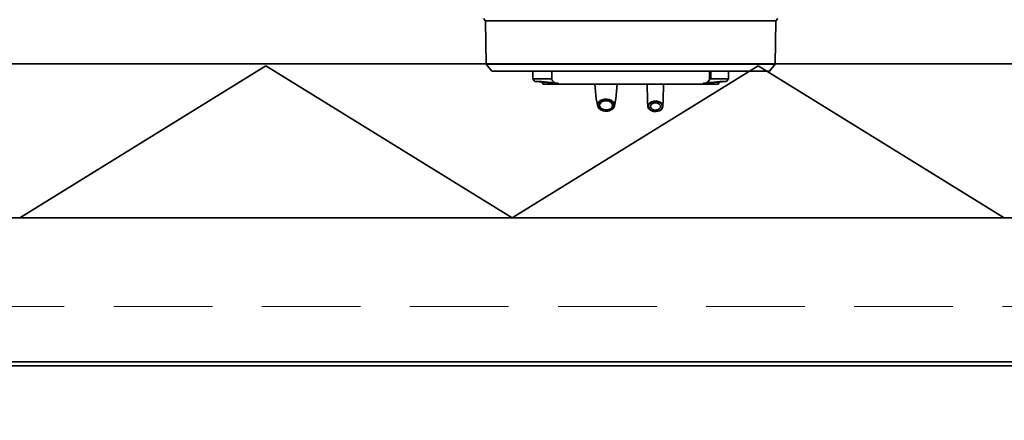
# Model space of a CAD drawing. Header units: millimetres. Extents: x -1465 to 393277, y -3788 to 454312.
# Tile 8 of 256: x 18035 to 18533, y 11421 to 11624. Entities that reach past the tile are written whole.
import ezdxf

# ---------------------------------------------------------------- set-up
doc = ezdxf.new("R2010")
doc.units = ezdxf.units.MM
doc.header["$XCLIPFRAME"] = 2
doc.linetypes.add('DASHED', pattern=[0.75, 0.5, -0.25])
for name, color, linetype in [('EC-MTR_250-0_7OBJ', 8, 'Continuous'), ('Konstrukcja - Siatka mod', 8, 'Continuous'), ('kontury', 8, 'Continuous')]:
    doc.layers.add(name, color=color, linetype=linetype)
picture_1 = doc.add_image_def('image1.bmp', size_in_pixel=(951, 911))

msp = doc.modelspace()

# ---------------------------------------------------------------- linework, layer by layer
at = {"color": 8, "linetype": 'Continuous', "lineweight": 35, "ltscale": 100}
for p, q in [((17911.76, 11450.8), (19728.76, 11450.8)), ((17911.76, 11448.8), (19728.76, 11448.8)), ((17911.76, 11448.8), (19728.76, 11448.8))]:
    msp.add_line(p, q, dxfattribs=at)
at = {"color": 8, "linetype": 'Continuous', "lineweight": 35, "ltscale": 100, "flags": 128}
msp.add_lwpolyline([(17894.76, 11440.19), (17894.76, 11448.8), (19745.76, 11448.8), (19745.76, 11440.19)], dxfattribs=at)
at = {"layer": 'EC-MTR_250-0_7OBJ', "color": 8, "linetype": 'Continuous', "lineweight": 35, "ltscale": 100}
for p, q in [((18270.78, 11623.53), (18269.76, 11624.83)), ((18271.08, 11601.63), (18270.78, 11623.53)), ((18417.78, 11623.53), (18270.78, 11623.53)), ((18417.47, 11601.63), (18417.78, 11623.53)), ((18417.78, 11623.53), (18418.79, 11624.83)), ((18282.27, 11601.63), (18271.08, 11601.63)), ((18273.93, 11598.13), (18271.08, 11601.63)), ((18273.93, 11598.13), (18414.63, 11598.13)), ((18282.27, 11601.63), (18399.76, 11601.63)), ((18294.78, 11598.13), (18294.78, 11594.29)), ((18304.39, 11593.74), (18304.39, 11598.13)), ((18384.16, 11593.74), (18384.16, 11598.13)), ((18384.92, 11594.29), (18384.92, 11598.13)), ((18393.78, 11598.13), (18393.78, 11594.29)), ((18417.47, 11601.63), (18399.76, 11601.63)), ((18414.63, 11598.13), (18417.47, 11601.63)), ((18295.73, 11592.88), (18294.78, 11594.29)), ((18303.63, 11594.29), (18294.78, 11594.29)), ((18299.1, 11592.88), (18295.73, 11592.88)), ((18306.28, 11591.93), (18295.73, 11592.88)), ((18300.01, 11591.43), (18299.1, 11592.88)), ((18303.72, 11592.43), (18299.1, 11592.88)), ((18303.72, 11591.43), (18303.72, 11592.43)), ((18382.28, 11591.93), (18392.83, 11592.88)), ((18389.45, 11592.88), (18384.83, 11592.43)), ((18384.83, 11591.43), (18384.83, 11592.43)), ((18393.78, 11594.29), (18384.92, 11594.29)), ((18388.54, 11591.43), (18389.45, 11592.88)), ((18392.83, 11592.88), (18389.45, 11592.88)), ((18392.83, 11592.88), (18393.78, 11594.29)), ((18388.54, 11591.43), (18300.01, 11591.43)), ((18306.28, 11591.93), (18306.28, 11591.43)), ((18307.35, 11591.93), (18306.28, 11591.93)), ((18307.35, 11591.43), (18307.35, 11591.93)), ((18307.52, 11591.94), (18307.52, 11591.43)), ((18326.79, 11584.12), (18326.17, 11591.43)), ((18336.77, 11584.12), (18337.38, 11591.43)), ((18352.78, 11583.36), (18352.68, 11591.43)), ((18360.78, 11583.36), (18360.87, 11591.43)), ((18381.03, 11591.94), (18381.03, 11591.43)), ((18381.2, 11591.43), (18381.2, 11591.93)), ((18382.28, 11591.93), (18381.2, 11591.93)), ((18382.28, 11591.93), (18382.28, 11591.43)), ((18327.55, 11580.47), (18326.79, 11584.12)), ((18336, 11580.47), (18336.77, 11584.12)), ((18353.02, 11580.2), (18352.78, 11583.36)), ((18360.53, 11580.2), (18360.78, 11583.36))]:
    msp.add_line(p, q, dxfattribs=at)
at = {"layer": 'EC-MTR_250-0_7OBJ', "color": 8, "linetype": 'Continuous', "lineweight": 35, "ltscale": 100, "flags": 128}
for points in [[(18304.39, 11593.74), (18304.18, 11593.96), (18303.98, 11594.14), (18303.79, 11594.25), (18303.63, 11594.29)], [(18307.52, 11591.94), (18307.35, 11592), (18306.85, 11592.08), (18306.04, 11592.18), (18304.97, 11592.3), (18303.72, 11592.43)], [(18304.39, 11593.74), (18305.13, 11592.91), (18305.86, 11592.14), (18306.58, 11591.43)], [(18381.03, 11591.94), (18381.2, 11592), (18381.71, 11592.08), (18382.51, 11592.18), (18383.58, 11592.3), (18384.83, 11592.43)], [(18384.16, 11593.74), (18383.42, 11592.91), (18382.69, 11592.14), (18381.97, 11591.43)], [(18384.92, 11594.29), (18384.76, 11594.25), (18384.57, 11594.13), (18384.37, 11593.96), (18384.16, 11593.74)], [(18307.52, 11591.94), (18307.5, 11591.93), (18307.45, 11591.93), (18307.35, 11591.93)], [(18381.2, 11591.93), (18381.11, 11591.93), (18381.05, 11591.93), (18381.03, 11591.94)], [(18334.67, 11578.69), (18333.66, 11578.2), (18332.51, 11577.94), (18331.29, 11577.91), (18330.11, 11578.13), (18329.07, 11578.58), (18328.25, 11579.21), (18327.71, 11579.99), (18327.5, 11580.84), (18327.64, 11581.69), (18328.11, 11582.49), (18328.88, 11583.16)], [(18334.53, 11578.67), (18333.57, 11578.21), (18332.47, 11577.95), (18331.32, 11577.93), (18330.2, 11578.13), (18329.21, 11578.56), (18328.42, 11579.16), (18327.9, 11579.9), (18327.7, 11580.7), (18327.83, 11581.52), (18328.28, 11582.29), (18329.02, 11582.93)], [(18329.54, 11582.53), (18328.9, 11581.95), (18328.54, 11581.26), (18328.5, 11580.53), (18328.77, 11579.83), (18329.33, 11579.23), (18330.13, 11578.78), (18331.09, 11578.51), (18332.12, 11578.48), (18333.13, 11578.67), (18334.01, 11579.08)], [(18328.88, 11583.16), (18329.89, 11583.65), (18331.05, 11583.91), (18332.26, 11583.94), (18333.44, 11583.72), (18334.48, 11583.27), (18335.31, 11582.64), (18335.84, 11581.86), (18336.05, 11581.01), (18335.91, 11580.15), (18335.44, 11579.36), (18334.67, 11578.69)], [(18329.02, 11582.93), (18329.98, 11583.4), (18331.08, 11583.65), (18332.23, 11583.68), (18333.35, 11583.47), (18334.35, 11583.05), (18335.13, 11582.45), (18335.65, 11581.71), (18335.85, 11580.9), (18335.73, 11580.08), (18335.27, 11579.32), (18334.53, 11578.67)], [(18334.01, 11579.08), (18334.66, 11579.66), (18335.01, 11580.35), (18335.05, 11581.08), (18334.78, 11581.77), (18334.22, 11582.38), (18333.42, 11582.83), (18332.47, 11583.09), (18331.43, 11583.13), (18330.42, 11582.94), (18329.54, 11582.53)], [(18359.63, 11578.61), (18358.74, 11578.07), (18357.65, 11577.75), (18356.47, 11577.69), (18355.33, 11577.88), (18354.33, 11578.32), (18353.57, 11578.96), (18353.12, 11579.73), (18353.03, 11580.56), (18353.31, 11581.37), (18353.92, 11582.08)], [(18353.92, 11582.08), (18354.82, 11582.62), (18355.91, 11582.94), (18357.08, 11583.01), (18358.22, 11582.81), (18359.22, 11582.37), (18359.99, 11581.74), (18360.43, 11580.96), (18360.52, 11580.13), (18360.25, 11579.32), (18359.63, 11578.61)], [(18354.07, 11581.86), (18354.93, 11582.37), (18355.96, 11582.67), (18357.06, 11582.73), (18358.13, 11582.55), (18359.08, 11582.14), (18359.81, 11581.54), (18360.23, 11580.82), (18360.33, 11580.03), (18360.07, 11579.25), (18359.48, 11578.57)], [(18358.71, 11579.04), (18359.17, 11579.58), (18359.33, 11580.2), (18359.19, 11580.81), (18358.76, 11581.35), (18358.09, 11581.76), (18357.27, 11581.99), (18356.37, 11582), (18355.53, 11581.79), (18354.84, 11581.39)], [(18327.55, 11580.47), (18327.73, 11579.93), (18328.05, 11579.43), (18328.48, 11578.97), (18329.02, 11578.58), (18329.65, 11578.26), (18330.35, 11578.03), (18331.09, 11577.89), (18331.85, 11577.85), (18332.61, 11577.91), (18333.35, 11578.07), (18334.03, 11578.31), (18334.64, 11578.65)], [(18334.64, 11578.65), (18335.14, 11579.03), (18335.54, 11579.47), (18335.83, 11579.96), (18336, 11580.47)], [(18353.02, 11580.2), (18353.12, 11579.71), (18353.34, 11579.24), (18353.67, 11578.81), (18354.11, 11578.43), (18354.64, 11578.11), (18355.24, 11577.87), (18355.88, 11577.71), (18356.56, 11577.63), (18357.24, 11577.65), (18357.91, 11577.75), (18358.54, 11577.94), (18359.11, 11578.21), (18359.61, 11578.56)], [(18359.48, 11578.57), (18358.62, 11578.05), (18357.59, 11577.75), (18356.49, 11577.7), (18355.42, 11577.88), (18354.47, 11578.29), (18353.75, 11578.89), (18353.32, 11579.61), (18353.23, 11580.4), (18353.48, 11581.17), (18354.07, 11581.86)], [(18354.84, 11581.39), (18354.42, 11580.9), (18354.23, 11580.35), (18354.3, 11579.8), (18354.6, 11579.28), (18355.11, 11578.84), (18355.79, 11578.55), (18356.55, 11578.41), (18357.35, 11578.45), (18358.1, 11578.67), (18358.71, 11579.04)], [(18359.61, 11578.56), (18359.98, 11578.92), (18360.26, 11579.32), (18360.45, 11579.75), (18360.53, 11580.2)]]:
    msp.add_lwpolyline(points, dxfattribs=at)
at = {"layer": 'Konstrukcja - Siatka mod', "color": 8, "linetype": 'DASHED', "lineweight": 13, "ltscale": 100}
msp.add_line((9382.46, 11478.87), (38827.02, 11478.87), dxfattribs=at)
at = {"layer": 'kontury', "color": 8, "linetype": 'Continuous', "lineweight": 35, "ltscale": 100}
for p, q in [((17911.76, 11601.8), (19728.76, 11601.8)), ((18034.87, 11523.8), (18159.51, 11600.85)), ((18159.51, 11600.85), (18284.16, 11523.8)), ((18284.16, 11523.8), (18408.8, 11600.85)), ((18408.8, 11600.85), (18533.45, 11523.8)), ((19728.76, 11523.8), (17911.76, 11523.8))]:
    msp.add_line(p, q, dxfattribs=at)

# ---------------------------------------------------------------- pictures from other files: only their frames are drawn
at = {"color": 8, "lineweight": 13}
image = msp.add_image(picture_1, insert=(17864.13, 12545.82), size_in_units=(1986.02, 1904.63), rotation=-90, dxfattribs=at)
image.set_boundary_path([(-0.5, -0.5), (950.5, 910.5)])

doc.saveas('drawing.dxf')
